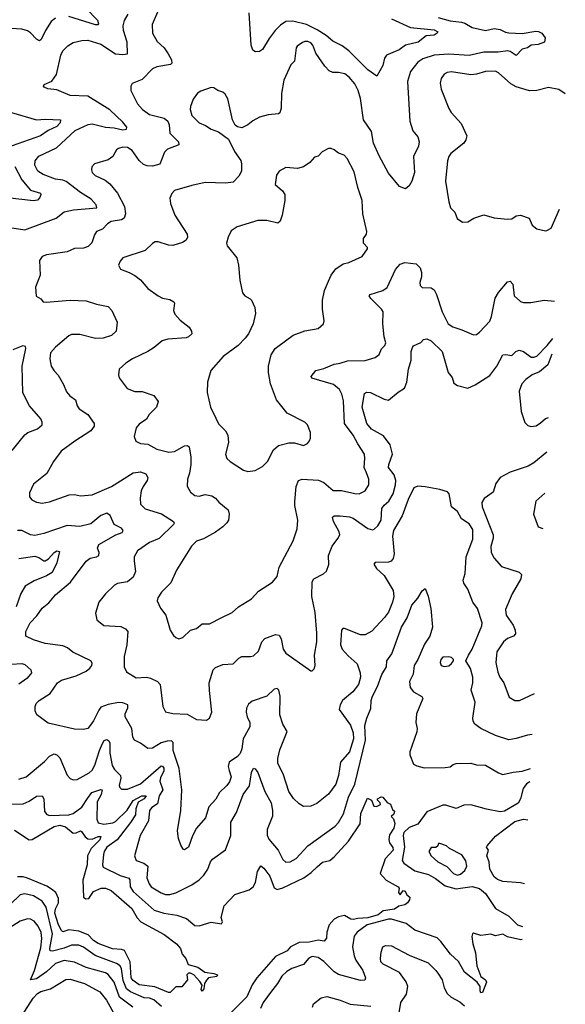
# Model space of a CAD drawing. Extents: x 2057697 to 2160550, y 827490 to 1016834.
# Tile 83 of 256: x 2130351 to 2134070, y 833924 to 840638. Entities that reach past the tile are written whole.
import ezdxf

# ---------------------------------------------------------------- set-up
doc = ezdxf.new("R2010")
doc.units = 0

msp = doc.modelspace()

# ---------------------------------------------------------------- linework, layer by layer
at = {"layer": '0CON20XD'}
for points in [[(2131296.9, 840705), (2131253.3, 840605), (2131256.9, 840545), (2131288.8, 840488.8), (2131335, 840445.6), (2131362.7, 840405), (2131384.5, 840365), (2131388.5, 840341.5), (2131377.7, 840332.3), (2131285, 840316.7), (2131255, 840303.5), (2131185, 840230.6), (2131117.3, 840202.7), (2131108, 840185), (2131109.2, 840155), (2131154.6, 840064.6), (2131187.1, 840025), (2131235, 839992.3), (2131335, 839966.2), (2131361.1, 839945), (2131370.7, 839920.7), (2131373.5, 839865), (2131432.5, 839805), (2131436.2, 839785), (2131358.8, 839755), (2131338.8, 839735), (2131307.1, 839652.9), (2131255, 839638.1), (2131220.7, 839640.7), (2131195, 839650), (2131165, 839677.8), (2131116.4, 839745), (2131085, 839765.3), (2131055, 839767.7), (2131025, 839760.6), (2131009.8, 839750.2), (2130999.4, 839730.6), (2130985, 839705.8), (2130955, 839681.4), (2130860, 839655), (2130842, 839635), (2130839.2, 839615), (2130845.8, 839595), (2130865, 839575.8), (2130932.6, 839542.6), (2130965, 839518.9), (2131016.7, 839455), (2131064.1, 839364.1), (2131071.2, 839315), (2131063.8, 839285), (2131045, 839272.9), (2130975, 839261.6), (2130949.1, 839245), (2130915, 839208.5), (2130875, 839194), (2130859.8, 839170.2), (2130843.7, 839116.3), (2130818, 839092), (2130785, 839080.9), (2130725, 839076.5), (2130675, 839055.6), (2130532.5, 839035), (2130505, 839023.8), (2130485.8, 838995), (2130490, 838895), (2130457.5, 838815), (2130462.7, 838752.7), (2130493.8, 838733.8), (2130510, 838715), (2130530.9, 838710.9), (2130694.5, 838725.5), (2130805, 838721.8), (2130875, 838698.5), (2130952.9, 838682.9), (2130978.8, 838655), (2131015.8, 838575), (2131009.2, 838515), (2130977.5, 838485), (2130920, 838465), (2130866.6, 838463.4), (2130761.1, 838491.1), (2130705, 838490.5), (2130685, 838481.1), (2130594.2, 838405.8), (2130561.9, 838365), (2130556, 838325), (2130566.2, 838275), (2130585, 838243.3), (2130614.1, 838214.1), (2130650.3, 838150.3), (2130670.6, 838100.6), (2130692.6, 838072.6), (2130730.8, 838045), (2130742.5, 838005), (2130755.8, 837985), (2130814.3, 837945), (2130857.5, 837885), (2130857.5, 837865), (2130835, 837834.2), (2130726.4, 837763.6), (2130633.7, 837696.3), (2130580.8, 837625), (2130536.4, 837543.6), (2130445, 837470), (2130418.3, 837411.7), (2130418.8, 837385), (2130432.7, 837362.7), (2130465, 837348), (2130505, 837342), (2130555, 837350.8), (2130688, 837398), (2130725, 837399.2), (2130765, 837391.4), (2130845, 837398.9), (2130976, 837455), (2131125, 837547.5), (2131175, 837554.4), (2131210.3, 837540.3), (2131224.3, 837515), (2131220.8, 837495), (2131191.4, 837455), (2131179.4, 837425), (2131171.9, 837375), (2131175, 837333.3), (2131205, 837303.3), (2131317.8, 837267.8), (2131398.8, 837215), (2131403.3, 837205), (2131398.8, 837195), (2131300.7, 837099.3), (2131235, 837071.9), (2131152.9, 837015), (2131131.9, 836975), (2131130, 836945), (2131139.4, 836875), (2131124.6, 836835.4), (2131085, 836803.6), (2131016.5, 836793.5), (2130997.4, 836782.6), (2130936.4, 836723.6), (2130890, 836665), (2130868.3, 836591.7), (2130876.2, 836545), (2130925, 836506), (2131039.8, 836499.8), (2131072, 836485), (2131088.6, 836465), (2131080.5, 836375), (2131062.2, 836295), (2131062.9, 836225), (2131079.7, 836189.7), (2131145, 836150.8), (2131215, 836153.5), (2131243, 836147), (2131290, 836125), (2131309.2, 836105), (2131325.7, 835955), (2131345, 835918.8), (2131395, 835905.8), (2131492.7, 835902.7), (2131555, 835866.2), (2131625, 835861.2), (2131645.7, 835874.3), (2131660.8, 835915), (2131643.7, 836063.7), (2131643.3, 836115), (2131669.2, 836205), (2131685, 836220), (2131735, 836240), (2131805, 836244.4), (2131845, 836284.2), (2131865, 836294.4), (2131925, 836294.3), (2131945, 836300), (2131977.8, 836332.2), (2132000.6, 836395), (2132021.1, 836418.9), (2132095, 836444.3), (2132119.7, 836439.7), (2132133.3, 836415), (2132146.7, 836345), (2132165, 836317.1), (2132335, 836197.5), (2132345, 836197.5), (2132358.3, 836211.7), (2132363.8, 836235), (2132359.4, 836305), (2132375.6, 836395), (2132377.1, 836455), (2132365.4, 836595), (2132342.7, 836705), (2132344.4, 836805), (2132355, 836826), (2132421.2, 836858.8), (2132442.3, 836877.7), (2132457, 836923), (2132455.8, 836985), (2132481.5, 837048.5), (2132520.5, 837099.5), (2132532.5, 837125), (2132529.4, 837145), (2132490, 837215), (2132482, 837245), (2132495, 837254), (2132535, 837255.5), (2132598.6, 837248.6), (2132625, 837238.9), (2132725, 837169.1), (2132755, 837159.4), (2132766.4, 837163.6), (2132792.8, 837187.2), (2132814.4, 837225), (2132820, 837305), (2132835, 837327.1), (2132866.7, 837355), (2132895.5, 837405), (2132913.6, 837465), (2132914.6, 837495.4), (2132904.3, 837534.3), (2132865.4, 837585), (2132866.2, 837605), (2132893.1, 837675), (2132875, 837738.6), (2132830.1, 837800.1), (2132749.4, 837845), (2132717.1, 837885), (2132685.4, 837995), (2132701.5, 838088.5), (2132715, 838097.1), (2132742.5, 838095), (2132835, 838049.4), (2132865, 838044.3), (2132931.1, 838098.9), (2132974, 838125), (2132990, 838165), (2133000.4, 838255), (2133018.6, 838315), (2133019.2, 838375), (2133027.3, 838402.7), (2133035.9, 838414.1), (2133085, 838436.7), (2133103.9, 838456.1), (2133125, 838461.2), (2133155, 838447.1), (2133231.4, 838375), (2133272.5, 838232.5), (2133297.7, 838197.7), (2133309.5, 838159.6), (2133334.2, 838144.2), (2133405, 838126), (2133455, 838148.6), (2133555, 838210.8), (2133602.5, 838275), (2133645, 838352.5), (2133665, 838355.8), (2133705, 838348), (2133733.8, 838376.2), (2133755, 838384.5), (2133785.6, 838375.6), (2133837.7, 838337.7), (2133855, 838336), (2133875, 838344.2), (2133947.1, 838415), (2133983.9, 838464.5)], [(2130805, 840713.8), (2130880.9, 840635), (2130888.8, 840608.8), (2130885, 840602.9), (2130867.3, 840602.7), (2130685, 840658.6)], [(2130255, 839225.5), (2130385, 839204.5), (2130598.8, 839285), (2130655, 839327.1), (2130718, 839342), (2130876.7, 839355), (2130872.5, 839375), (2130838.6, 839415), (2130765, 839459.6), (2130666.7, 839535), (2130645, 839544.7), (2130595, 839550.8), (2130511.9, 839581.9), (2130475.4, 839605.4), (2130454.4, 839645.5), (2130455.7, 839675), (2130481.7, 839708.3), (2130602, 839765), (2130728.1, 839881.9), (2130816.6, 839923.4), (2130845, 839928), (2130935, 839904.4), (2130995, 839900), (2131055, 839887.3), (2131079.4, 839890.6), (2131082, 839905), (2131055, 839940), (2130965, 840023.1), (2130815, 840116.1), (2130695, 840121.8), (2130605, 840160), (2130543, 840167), (2130517, 840177), (2130512.5, 840185), (2130517.5, 840195), (2130570.3, 840219.7), (2130601.9, 840265), (2130631.5, 840395), (2130645.4, 840424.6), (2130679.8, 840460.2), (2130715, 840482.2), (2130773.8, 840496.2), (2130815, 840498.8), (2130905, 840470.5), (2131004.5, 840404.5), (2131055, 840399.7), (2131085.5, 840404.5), (2131083.5, 840485), (2131058.2, 840565), (2131055.4, 840595), (2131065, 840632), (2131089.6, 840675)], [(2130595, 840648.9), (2130564.6, 840625.4), (2130525.9, 840564.1), (2130497.5, 840502.5), (2130485.6, 840494.5), (2130465, 840504.4), (2130425, 840548.5), (2130405, 840561.5), (2130365, 840572.2), (2130292.6, 840577.4)], [(2133203.3, 840653.3), (2133285, 840630.2), (2133361.7, 840621.7), (2133385, 840614.7), (2133435, 840585.4), (2133525, 840564.1), (2133585, 840577.8), (2133625, 840570.6), (2133662.3, 840552.3), (2133685, 840548), (2133775, 840544.7), (2133869.5, 840559.5), (2133887.4, 840557.4), (2133910, 840545), (2133932.5, 840515), (2133927.5, 840485), (2133885, 840469.2), (2133837.5, 840465), (2133812.5, 840445), (2133775, 840435.8), (2133735, 840393.3), (2133695, 840420), (2133677.5, 840425), (2133612.6, 840417.4), (2133515, 840415.3), (2133415, 840392.7), (2133275, 840403.8), (2133175.3, 840395.3), (2133098.5, 840371.5), (2133065, 840348.9), (2133015.5, 840285), (2132993.6, 840216.4), (2133011.1, 839945), (2133030.2, 839880.2), (2133065, 839838), (2133074.4, 839805), (2133070, 839775), (2133034.5, 839705), (2133042, 839595), (2133023.9, 839536.1), (2133005.9, 839504.1), (2132980, 839485), (2132939.5, 839499.6), (2132865, 839591.2), (2132800.5, 839709.6), (2132763.6, 839795), (2132750, 839875), (2132694.7, 839954.7), (2132675, 840100), (2132657.9, 840155), (2132635, 840200.8), (2132596.9, 840245), (2132567.7, 840267.7), (2132525, 840278.2), (2132485, 840278.2), (2132459.8, 840289.8), (2132430.9, 840320.9), (2132368.9, 840408.9), (2132350, 840465), (2132335, 840480.5), (2132315, 840488.5), (2132295, 840489.4), (2132277.8, 840482.2), (2132243, 840457), (2132236.2, 840445), (2132224.4, 840355.6), (2132199.5, 840330.5), (2132151.9, 840225), (2132135.6, 840135), (2132133.5, 840035), (2132125, 840003.3), (2132114.3, 839995.7), (2132045, 839990), (2131985, 839972.5), (2131941.1, 839948.9), (2131905, 839920), (2131865, 839901.2), (2131835, 839906.2), (2131819.7, 839919.7), (2131800.6, 839955), (2131768.7, 840098.7), (2131750.3, 840130.3), (2131735, 840143.8), (2131702.5, 840155), (2131675, 840173.8), (2131655.8, 840175.8), (2131585, 840150.8), (2131563.6, 840136.4), (2131534, 840095), (2131514.2, 840045), (2131512, 840025), (2131524.2, 839985), (2131575, 839934.2), (2131616.4, 839916.4), (2131655, 839891.1), (2131705, 839872.5), (2131773.1, 839823.1), (2131815, 839740), (2131857.9, 839677.9), (2131863.5, 839655), (2131862.5, 839605), (2131845, 839571.2), (2131805, 839528.8), (2131755, 839523.1), (2131615, 839527.5), (2131525, 839507.1), (2131405, 839472), (2131387.3, 839452.7), (2131375, 839420), (2131378.6, 839385), (2131407.8, 839305), (2131493.1, 839175), (2131495.7, 839155), (2131485.8, 839135), (2131460.5, 839119.5), (2131395, 839098.2), (2131365, 839100), (2131295, 839123.3), (2131275, 839123.1), (2131255, 839111.4), (2131205, 839063.5), (2131055, 839012.9), (2131035, 838992), (2131024.2, 838965), (2131037, 838937), (2131097.5, 838915), (2131135, 838893.8), (2131173.2, 838863.2), (2131225, 838804), (2131295, 838754.3), (2131325, 838740), (2131375, 838730.8), (2131401.2, 838715), (2131406.2, 838705), (2131400, 838655), (2131408.8, 838628.8), (2131445, 838588), (2131505, 838541.2), (2131522, 838515), (2131523.6, 838496.4), (2131501.2, 838475), (2131485, 838468.1), (2131361.7, 838458.3), (2131321.7, 838448.3), (2131268, 838402), (2131225, 838374.2), (2131120, 838325), (2131073.3, 838295), (2131030, 838255), (2131023.8, 838215), (2131028.8, 838195), (2131082.7, 838122.7), (2131135, 838102), (2131185, 838101.4), (2131265, 838076), (2131295.8, 838035), (2131284.2, 837995), (2131232.9, 837945), (2131215, 837914.3), (2131165, 837880), (2131145.5, 837855), (2131130, 837795), (2131143.6, 837763.6), (2131175, 837747.1), (2131225, 837743.1), (2131285, 837709.5), (2131367.8, 837687.8), (2131405, 837693.9), (2131475, 837732.2), (2131495, 837734.2), (2131505.5, 837725.5), (2131516.5, 837655), (2131516.9, 837605), (2131509.1, 837545), (2131494.4, 837505), (2131492.3, 837457.7), (2131514, 837415), (2131545, 837392.2), (2131575, 837388.6), (2131615, 837400.6), (2131660.3, 837390.3), (2131685, 837375.8), (2131708.3, 837348.3), (2131772.5, 837295), (2131778.6, 837265), (2131774.4, 837225), (2131763.7, 837206.3), (2131735, 837180), (2131685, 837144.3), (2131602.6, 837097.4), (2131555, 837081.1), (2131521.9, 837048.1), (2131418.6, 836885), (2131382.1, 836797.9), (2131318, 836735), (2131292, 836695), (2131288.8, 836675), (2131311.2, 836625), (2131347.9, 836577.9), (2131376.2, 836475), (2131398.3, 836438.3), (2131415, 836423.8), (2131435, 836416.7), (2131462.5, 836425), (2131515, 836474), (2131555, 836486), (2131595, 836518), (2131645, 836518), (2131727.9, 836562.1), (2131798.8, 836595), (2131841.2, 836635), (2131931.7, 836688.3), (2131979.7, 836740.3), (2132075, 836801.2), (2132105, 836840), (2132120, 836905), (2132214.3, 837085), (2132241.4, 837165), (2132246.7, 837225), (2132226.9, 837325), (2132227, 837353), (2132235.6, 837454.4), (2132252, 837495), (2132275.6, 837504.4), (2132388.2, 837498.2), (2132425, 837481.2), (2132487.9, 837427.9), (2132545, 837426.4), (2132635, 837406.7), (2132665, 837405.7), (2132705, 837424.2), (2132731.4, 837465), (2132730, 837505), (2132715, 837548), (2132698.9, 837585), (2132704.4, 837645), (2132700.6, 837675), (2132654.7, 837744.7), (2132623.6, 837805), (2132565.4, 837885), (2132557.8, 838037.8), (2132546.7, 838085), (2132531.4, 838115), (2132490.9, 838150.9), (2132342.7, 838192.7), (2132336.7, 838205), (2132368.8, 838245), (2132425, 838258.5), (2132495, 838287.9), (2132535, 838294.6), (2132585, 838312.7), (2132706.6, 838313.4), (2132773.3, 838335), (2132800, 838355), (2132817.4, 838392.6), (2132839.4, 838415), (2132845.6, 838435), (2132834.5, 838475), (2132825.5, 838565), (2132828.9, 838645), (2132817.1, 838665), (2132745, 838736), (2132734, 838755), (2132740, 838765), (2132825, 838790.6), (2132855, 838810.8), (2132913.1, 838935), (2132945, 838970), (2132975, 838982), (2133053.9, 838973.9), (2133081.2, 838945), (2133090, 838915), (2133089.2, 838885), (2133078, 838845), (2133081.2, 838825), (2133095, 838812), (2133155, 838810), (2133175.4, 838795.4), (2133193, 838763), (2133231.1, 838645), (2133271.4, 838565), (2133302.3, 838542.3), (2133363.7, 838523.7), (2133445, 838488), (2133465, 838492), (2133485, 838506), (2133555, 838582), (2133567.9, 838615), (2133592, 838738), (2133615, 838777.8), (2133675, 838851.2), (2133695, 838854), (2133711.9, 838835), (2133722, 838755), (2133765, 838716.2), (2133785, 838710), (2133835, 838710), (2133925, 838724.2), (2133997, 838718.8)], [(2132885, 840644.2), (2133015, 840584.8), (2133175, 840569.6), (2133200.8, 840555), (2133195.8, 840545), (2133175, 840532), (2133122.5, 840527.5), (2133066.3, 840483.7), (2132980, 840465), (2132937.7, 840432.3), (2132851.2, 840395), (2132837.5, 840375), (2132826.9, 840325), (2132785, 840252.5), (2132725, 840295.5), (2132594, 840425), (2132548.5, 840458.6), (2132485, 840491.1), (2132439.4, 840529.4), (2132378.6, 840568.6), (2132305, 840605.5), (2132212.1, 840627.9), (2132165, 840624.6), (2132128.5, 840601.4), (2132093.1, 840565), (2132050.5, 840509.6), (2132005, 840434.5), (2131985, 840420.9), (2131958.1, 840418.1), (2131940.8, 840430.8), (2131928.7, 840465), (2131914, 840684)], [(2134069.9, 840133.2), (2134025, 840162.9), (2133955, 840174.4), (2133875, 840155.5), (2133825, 840152.7), (2133735, 840180.6), (2133699.6, 840199.6), (2133615, 840276.4), (2133595, 840287.5), (2133525, 840284.4), (2133465, 840265.6), (2133425, 840262.5), (2133295, 840282.9), (2133265, 840277.5), (2133244.5, 840265.5), (2133223.4, 840236.6), (2133217.1, 840205), (2133222.9, 840165), (2133275, 840033.3), (2133290.8, 840005), (2133359.9, 839929.9), (2133398.1, 839845), (2133392, 839818), (2133378.6, 839795), (2133290, 839725), (2133275.8, 839705), (2133267.1, 839675), (2133254.2, 839535.8), (2133275.7, 839395.7), (2133288, 839355), (2133316.2, 839325), (2133331.7, 839281.7), (2133368.3, 839258.3), (2133405, 839260), (2133447.5, 839285), (2133515, 839308), (2133585, 839287.5), (2133675, 839277.5), (2133705, 839280), (2133735, 839300), (2133765, 839306), (2133822.5, 839285), (2133845, 839237.5), (2133875, 839212.5), (2133935, 839197.5), (2133945, 839200), (2133973.6, 839216.4), (2134029.3, 839345.4)], [(2130295, 840005.4), (2130465, 839954.6), (2130525, 839960.5), (2130629.2, 839955), (2130627.3, 839935), (2130605, 839910.6), (2130545, 839881.4), (2130493.1, 839846.9), (2130262, 839765)], [(2131905, 837556.2), (2131955, 837564), (2132005, 837592), (2132040, 837625), (2132081.9, 837705), (2132115, 837734.3), (2132185, 837752), (2132225, 837753.3), (2132285, 837733.3), (2132313, 837747), (2132326.7, 837765), (2132333.3, 837785), (2132333, 837823), (2132312.5, 837875), (2132295, 837892.5), (2132175, 837953.8), (2132101.4, 838045), (2132060, 838155), (2132047.7, 838232.3), (2132047.5, 838275), (2132065, 838352.5), (2132092.5, 838395), (2132109.5, 838410.4), (2132215, 838486), (2132295, 838515.8), (2132385, 838532.5), (2132422.5, 838565), (2132426.7, 838585), (2132414, 838665), (2132414.3, 838725), (2132427.9, 838792.1), (2132455.7, 838855), (2132473.6, 838896.4), (2132505, 838940), (2132555, 838974), (2132595, 838982), (2132685, 839023.8), (2132721.2, 839075), (2132721.2, 839085), (2132693.8, 839115), (2132693.8, 839145), (2132713.8, 839175), (2132716.1, 839193.9), (2132690.8, 839315), (2132684.2, 839405), (2132655, 839492.5), (2132630.3, 839600.3), (2132582.3, 839692.3), (2132563.6, 839713.6), (2132525, 839726.7), (2132495, 839750), (2132475, 839758.8), (2132455, 839758.8), (2132412.7, 839737.3), (2132385, 839706.7), (2132359.3, 839700.7), (2132328.8, 839665), (2132285, 839634.3), (2132245, 839623.1), (2132165, 839630), (2132118.8, 839605), (2132101.7, 839578.3), (2132093.3, 839515), (2132141.2, 839471.2), (2132158.8, 839445), (2132159.2, 839405), (2132139.4, 839305), (2132126.8, 839263.2), (2132109.7, 839250.3), (2132035, 839268.1), (2131975, 839268.5), (2131832.5, 839225), (2131792.1, 839197.9), (2131772, 839155), (2131760.8, 839115), (2131764, 839095), (2131831.2, 839015), (2131842, 838965), (2131851.4, 838861.4), (2131870.6, 838775), (2131885.5, 838755.4), (2131922.5, 838735), (2131930, 838725), (2131953.8, 838675), (2131958.8, 838635), (2131943.3, 838565), (2131911.2, 838495), (2131888.8, 838465), (2131840, 838415), (2131737.9, 838342.1), (2131653.3, 838245), (2131631.9, 838165), (2131629.4, 838095), (2131650.6, 837995), (2131688.3, 837921.7), (2131705, 837882), (2131754.5, 837834.5), (2131769.4, 837805), (2131774.4, 837755), (2131753.8, 837675), (2131763.8, 837645), (2131785, 837624), (2131877.5, 837565), (2131905, 837556.2)], [(2130316.6, 839636.6), (2130364.8, 839544.8), (2130425.6, 839475), (2130492, 839455), (2130495.6, 839445), (2130489.1, 839425), (2130472.3, 839407.8), (2130445, 839403.2), (2130265, 839422.5)], [(2130299.6, 837700.4), (2130385, 837806.9), (2130406.9, 837823.1), (2130472.3, 837847.7), (2130503.3, 837875), (2130504.2, 837894.2), (2130494.3, 837915), (2130416.9, 838005), (2130372.4, 838092.4), (2130368.2, 838275), (2130392.5, 838395), (2130389.3, 838409.3), (2130373, 838413), (2130305, 838385.7)], [(2133978.4, 838358), (2133950.4, 838285), (2133895, 838236), (2133843.4, 838216.6), (2133800.9, 838185), (2133773.5, 838155), (2133754.6, 838105), (2133768.5, 837965), (2133795, 837892), (2133815, 837870.8), (2133835, 837862.9), (2133870.9, 837869.1), (2133901.3, 837888.7), (2133935, 837918.8), (2133956.1, 837924.1)], [(2133943.9, 837687.7), (2133855, 837615.5), (2133815.9, 837594.1), (2133695, 837553.3), (2133625, 837515.7), (2133595.8, 837475), (2133578.8, 837415), (2133517, 837373), (2133502, 837345), (2133502.5, 837315), (2133578.8, 837125), (2133577.9, 837102.1), (2133561.2, 837045), (2133564.4, 837004.4), (2133586, 836965), (2133635, 836909.2), (2133755, 836870.8), (2133772, 836855), (2133765.7, 836825), (2133708.3, 836721.7), (2133662.7, 836615), (2133667.2, 836577.2), (2133715, 836508.8), (2133727.8, 836475), (2133729.8, 836450.2), (2133716.7, 836433.3), (2133675, 836417.8), (2133647.5, 836395), (2133603.7, 836326.3), (2133600, 836305), (2133595.6, 836254.4), (2133609.3, 836189.3), (2133623.6, 836153.6), (2133650, 836115), (2133687.7, 836017.7), (2133725, 835996), (2133757.5, 835995), (2133859.1, 836042.4)], [(2133844.8, 835763.7), (2133811.2, 835758.8), (2133733.9, 835736.1), (2133685, 835727.8), (2133595, 835757.5), (2133494.6, 835804.6), (2133453.4, 835833.4), (2133440.8, 835855), (2133438.6, 835875), (2133455.6, 835985), (2133428.9, 836065), (2133438.5, 836115), (2133438.5, 836155), (2133422.6, 836212.6), (2133392.5, 836265), (2133409.2, 836305), (2133435.3, 836344.7), (2133500, 836505), (2133502.7, 836525), (2133471.7, 836621.7), (2133438.9, 836665), (2133406.5, 836755), (2133378.9, 836795), (2133373.5, 836815), (2133387.7, 836862.3), (2133394.2, 836975.8), (2133439.1, 837095), (2133440.4, 837160.4), (2133415, 837199.1), (2133361.8, 837235), (2133335.8, 837285), (2133293.6, 837315), (2133277.3, 837405), (2133267.8, 837417.8), (2133215, 837434.8), (2133115, 837452.1), (2133064, 837456), (2133038.2, 837445), (2132998.2, 837365), (2132958.5, 837255), (2132898.9, 837155), (2132891, 837115), (2132903.8, 836995), (2132896.2, 836963.8), (2132883.5, 836946.5), (2132865, 836937.8), (2132775, 836935.7), (2132764.4, 836925.6), (2132783.3, 836895), (2132835, 836848.6), (2132897.3, 836745), (2132901.3, 836705), (2132892.5, 836665), (2132865, 836597.1), (2132837.8, 836562.2), (2132751.1, 836468.9), (2132705, 836442.5), (2132673, 836443), (2132565, 836486.9), (2132554.3, 836485.7), (2132544.5, 836475.5), (2132538.5, 836375), (2132548.5, 836345), (2132588.9, 836298.9), (2132650.5, 836245), (2132672.5, 836185), (2132674.4, 836155), (2132659.4, 836105), (2132621.4, 836055), (2132551.9, 835995), (2132534.2, 835965), (2132528, 835935), (2132605, 835828.1), (2132624.7, 835775), (2132627, 835735), (2132597.8, 835645), (2132537.1, 835575), (2132524.5, 835485), (2132505.8, 835424.2), (2132455, 835356.9), (2132376.2, 835293.8), (2132335, 835274.3), (2132285, 835272.5), (2132255, 835290.8), (2132217.8, 835327.8), (2132184.4, 835375), (2132145.7, 835495), (2132109.4, 835565), (2132110.5, 835600.5), (2132125, 835658.8), (2132174.5, 835785), (2132144.6, 835835), (2132125, 835896.7), (2132125.7, 836025), (2132117.5, 836065), (2132105, 836076.2), (2132085, 836072), (2132035, 836025.8), (2131935, 835991.4), (2131910.3, 835969.7), (2131897.6, 835942.4), (2131894.3, 835915), (2131900.6, 835885), (2131919.4, 835845), (2131919.4, 835815), (2131874.7, 835735), (2131865.3, 835665), (2131853.2, 835635), (2131835, 835612.5), (2131777.8, 835575), (2131771.8, 835545), (2131777.9, 835517.9), (2131791.5, 835475), (2131780.2, 835439.8), (2131762.5, 835415), (2131712.1, 835367.9), (2131687.2, 835322.8), (2131640.5, 835269.5), (2131617.1, 835195), (2131556, 835125), (2131528.3, 835071.7), (2131501.2, 834995), (2131475, 834977.5), (2131465, 834982.5), (2131448.3, 835008.3), (2131433.3, 835055), (2131426.1, 835106.1), (2131448.6, 835245), (2131456.7, 835385), (2131437.9, 835532.1), (2131396, 835655), (2131397.9, 835707.9), (2131385, 835720.8), (2131355, 835718.6), (2131314.4, 835705.5), (2131255, 835669.4), (2131225, 835667.5), (2131175, 835703.8), (2131133.8, 835725), (2131122.5, 835745), (2131114.4, 835804.5), (2131069.2, 835885), (2131070.6, 835905), (2131087.5, 835945), (2131087.1, 835965), (2131055, 835980), (2131025, 835980.9), (2130955, 835968.3), (2130905, 835949.1), (2130890, 835930), (2130855, 835857.5), (2130825, 835815.6), (2130814.5, 835805.4), (2130785, 835797.8), (2130725, 835799.5), (2130545, 835840.6), (2130467.6, 835897.6), (2130455.8, 835925), (2130456, 835955), (2130464, 835975), (2130483.8, 835995), (2130557.6, 836042.4), (2130608.6, 836115), (2130635, 836133.5), (2130735.8, 836164.2), (2130804, 836195), (2130830, 836215), (2130842.9, 836235), (2130845, 836250), (2130836.7, 836266.7), (2130712.5, 836325), (2130677.5, 836355), (2130645, 836368.9), (2130524.5, 836384.5), (2130445, 836408), (2130393.8, 836435), (2130392, 836465), (2130422.9, 836525), (2130467, 836573), (2130503.1, 836625), (2130549.2, 836660.8), (2130594, 836716), (2130697.8, 836802.2), (2130805, 836946.5), (2130830.8, 836965), (2130874.7, 836975.3), (2130890.6, 836985), (2130893.5, 837005), (2130881.8, 837035), (2130890.7, 837059.3), (2131005.3, 837124.7), (2131048.3, 837141.7), (2131055.8, 837155), (2131045, 837170), (2130994, 837195), (2130967.9, 837257.9), (2130945, 837272.9), (2130905, 837257.3), (2130835, 837200.7), (2130760.8, 837180.8)], [(2133929.6, 837410.2), (2133868, 837355), (2133854.2, 837265), (2133885, 837180), (2133917.2, 837169)], [(2130760.8, 837180.8), (2130675, 837188.2), (2130515.3, 837134.7), (2130455, 837121.5), (2130425, 837124.5), (2130365, 837153.5), (2130335, 837154.5)], [(2130344.7, 836964.6), (2130455, 836978.8), (2130481.1, 836971.1), (2130515, 836946.7), (2130525, 836946.7), (2130548, 836962), (2130586.2, 837005), (2130605, 837015.5), (2130622.5, 837012.5), (2130604.5, 836935), (2130571.2, 836868.8), (2130534.3, 836845.7), (2130448.5, 836811.5), (2130388.6, 836775), (2130357.5, 836725), (2130326.4, 836635)], [(2130345, 835459.6), (2130395, 835475.4), (2130520.8, 835579.2), (2130555, 835616.5), (2130585, 835631.1), (2130605, 835625.6), (2130624.4, 835605), (2130675, 835486.2), (2130694.5, 835464.5), (2130715, 835454.3), (2130742.5, 835457.5), (2130825, 835501.4), (2130845, 835519.2), (2130863.8, 835555), (2130894, 835655), (2130915, 835702.5), (2130927.2, 835722.8), (2130945, 835729.4), (2130959.5, 835719.5), (2130966.1, 835705), (2130964.7, 835635.3), (2130981.5, 835551.5), (2130996.8, 835525), (2131037.3, 835485), (2131039.6, 835465), (2131030, 835415), (2131032.5, 835402.5), (2131045, 835390), (2131085, 835390.5), (2131175, 835427.7), (2131315, 835550), (2131325, 835548.6), (2131333.6, 835535), (2131334.1, 835515), (2131311.2, 835468.8), (2131306.6, 835445), (2131326.7, 835385), (2131300.5, 835345), (2131290.2, 835289.8), (2131252.5, 835265), (2131235.3, 835244.7), (2131227.9, 835175), (2131171.8, 835075), (2131134.4, 834935), (2131144.6, 834904.6), (2131195.9, 834885.9), (2131223.6, 834865), (2131217.9, 834785), (2131232.7, 834745), (2131246.9, 834725), (2131315, 834683.6), (2131345, 834672.7), (2131375, 834671.8), (2131415, 834684.6), (2131525, 834737.5), (2131575, 834773.3), (2131605.3, 834804.7), (2131632.2, 834845), (2131651.1, 834895), (2131665, 834912.5), (2131753.8, 834976.2), (2131790.7, 835075), (2131790.7, 835165), (2131829, 835231), (2131875, 835354.5), (2131916.3, 835413.7), (2131930, 835505), (2131945, 835533.3), (2131955, 835530), (2131975, 835504), (2132020.7, 835375), (2132065, 835298), (2132074.7, 835245), (2132074.2, 835205.8), (2132037.5, 835115), (2132037, 835077), (2132048.9, 835048.9), (2132111.6, 834975), (2132145, 834911.9), (2132165, 834893.5), (2132195, 834895.5), (2132235, 834918.1), (2132314.7, 835005.3), (2132501.5, 835138.6), (2132525, 835164.3), (2132558, 835222), (2132591.6, 835335), (2132634.7, 835425), (2132708.3, 835725), (2132704.2, 835825.8), (2132716.1, 835873.9), (2132745, 835940), (2132747.1, 835995), (2132754.6, 836025), (2132788.9, 836091.1), (2132818.4, 836171.6), (2132851.1, 836225), (2132852.5, 836265), (2132887, 836313), (2132953.6, 836495), (2132991.7, 836558.3), (2133024.3, 836645.7), (2133065, 836692.5), (2133095, 836742.5), (2133115, 836760), (2133135, 836706.7), (2133152.4, 836622.4), (2133164.2, 836495), (2133146.6, 836435), (2133109.7, 836380.3), (2133065.2, 836275), (2133039.7, 836235), (2133032.5, 836175), (2133008.9, 836125), (2133013.3, 836083.3), (2133035, 836053.8), (2133091.7, 836021.7), (2133099.1, 836009.1), (2133056.2, 835905), (2133050.4, 835845), (2133059.7, 835805), (2133058.6, 835781.4), (2133009.4, 835645), (2133010, 835625), (2133035, 835561.2), (2133058.7, 835548.7), (2133107.2, 835537.2), (2133252.1, 835537.9), (2133285, 835543.8), (2133305, 835558.9), (2133325, 835564.6), (2133425, 835568.6), (2133465, 835556.9), (2133525, 835554), (2133615, 835501.2), (2133645, 835490), (2133715, 835506.7), (2133776.4, 835513.6), (2133832.9, 835532.6)], [(2133245, 836228), (2133275, 836232), (2133295, 836246.7), (2133307.5, 836265), (2133307.5, 836275), (2133295, 836288.8), (2133275, 836294), (2133235, 836290), (2133222, 836275), (2133216, 836255), (2133224, 836234), (2133245, 836228)], [(2130295, 836242.1), (2130365, 836247.5), (2130385, 836240), (2130426, 836205), (2130432, 836185), (2130425.5, 836174.5), (2130400.5, 836145), (2130345, 836106.2)], [(2133828.2, 835441.7), (2133805, 835426.9), (2133782.7, 835395), (2133765.4, 835325), (2133748.4, 835295), (2133655, 835239.8), (2133625, 835236.7), (2133533.4, 835253.4), (2133425, 835284.6), (2133378.3, 835281.7), (2133325, 835257.8), (2133255, 835280.5), (2133235, 835281.5), (2133126.9, 835235), (2133065, 835152.7), (2133005, 835128.9), (2132969.6, 835095), (2132964.7, 835075), (2132973, 834995), (2132958.6, 834905), (2132970, 834885), (2133045, 834834.7), (2133138.4, 834808.4), (2133185, 834782.4), (2133251.2, 834731.2), (2133325, 834711.7), (2133356, 834715), (2133435, 834726.6), (2133485, 834712.5), (2133525, 834680), (2133595, 834575.8), (2133685, 834525.6), (2133745, 834466.4), (2133779.2, 834454.8)], [(2130295, 835288.2), (2130375, 835290), (2130415, 835308.2), (2130465, 835342.5), (2130504.5, 835344.5), (2130515.4, 835325.4), (2130518.9, 835238.9), (2130535, 835218.1), (2130555, 835211.1), (2130685, 835216.1), (2130715, 835224.6), (2130775, 835267.2), (2130812.1, 835327.9), (2130843.1, 835366.9), (2130905, 835388.5), (2130913.8, 835385), (2130906.9, 835355), (2130879.4, 835305), (2130875.8, 835185.8), (2130885, 835160.5), (2130925, 835151.2), (2130985, 835160), (2131005, 835170.6), (2131083.2, 835246.8), (2131125, 835313.8), (2131184.4, 835345), (2131212.5, 835345), (2131198.9, 835325), (2131157.9, 835302.1), (2131143, 835257), (2131139.4, 835215), (2131105.8, 835164.2), (2131014.9, 835045.1), (2130944.6, 834995), (2130927.2, 834965), (2130922.9, 834945), (2130914.6, 834875), (2130919.8, 834859.8), (2131035, 834802.9), (2131095, 834783.6), (2131102.7, 834772.7), (2131103.7, 834725), (2131125, 834693.1), (2131267.8, 834565), (2131334.1, 834544.1), (2131421.5, 834531.4), (2131487.8, 834507.8), (2131545, 834460), (2131575, 834458.8), (2131655, 834483.3), (2131726.7, 834473.3), (2131732.5, 834485), (2131724, 834515), (2131745.6, 834595), (2131817.9, 834672.1), (2131915, 834703.5), (2131942.9, 834725), (2131957.5, 834755), (2131971.5, 834828.5), (2131995, 834867.5), (2132015, 834852), (2132055, 834796.5), (2132085, 834718.1), (2132105, 834706.4), (2132145, 834717.1), (2132287.1, 834785), (2132338.7, 834821.3), (2132379.6, 834860.4), (2132415, 834892.2), (2132463.8, 834905), (2132495, 834928.6), (2132592.7, 835037.2), (2132672.1, 835155), (2132676.7, 835225), (2132721.7, 835328.3), (2132750, 835315), (2132764, 835274), (2132783, 835273), (2132810, 835285), (2132808.3, 835298.3), (2132790, 835315), (2132790, 835325), (2132815, 835337.5), (2132827, 835337), (2132855, 835300), (2132879.3, 835289.3), (2132893, 835253), (2132905, 835240), (2132900, 835220), (2132882.5, 835205), (2132898.3, 835188.3), (2132907.3, 835157.3), (2132900.9, 835125), (2132870.9, 835079.1), (2132866.5, 835046.5), (2132872, 835025), (2132893.2, 834993.2), (2132895.5, 834975), (2132841.2, 834915), (2132808.8, 834815), (2132849.2, 834769.2), (2132930, 834725), (2132937.5, 834715), (2132933.3, 834685), (2132945, 834670), (2132965, 834700), (2132977.5, 834695), (2132990, 834670), (2133009.2, 834655), (2133007.5, 834635), (2132994.3, 834615)], [(2130315, 835110.5), (2130415, 835044.4), (2130435, 835047.9), (2130585, 835136.8), (2130625, 835146.1), (2130663, 835133), (2130715, 835090.9), (2130735, 835092.2), (2130765, 835105.7), (2130773.1, 835103.1), (2130796.4, 835065), (2130815, 835051.3), (2130845, 835048.9), (2130885, 835067.2), (2130905, 835067.8), (2130896.2, 835045), (2130837.5, 834985), (2130814.1, 834935), (2130811.5, 834875), (2130781, 834771.1), (2130785, 834654.5), (2130802, 834642), (2130822.5, 834645), (2130855, 834691.8), (2130906.7, 834715), (2130935, 834715.4), (2130975, 834698.9), (2131115, 834576.7), (2131152.2, 834512.2), (2131176.5, 834486.5), (2131335, 834400), (2131420.8, 834335), (2131446.2, 834305), (2131458.8, 834265), (2131483.8, 834235), (2131499.4, 834195), (2131565, 834176.2), (2131612.5, 834142.5), (2131675, 834134.2), (2131700, 834125), (2131695, 834112.5), (2131636.8, 834103.2), (2131625, 834088.8)], [(2133792.3, 834745.8), (2133765, 834752.5), (2133645, 834760.8), (2133607.5, 834775), (2133585, 834792.5), (2133554.4, 834845), (2133551.2, 834895), (2133534, 834935), (2133546, 834975), (2133533.8, 834995), (2133536.2, 835005), (2133595, 835070.8), (2133725, 835170), (2133785, 835186.9), (2133814.8, 835181.3)], [(2133335, 834804.7), (2133355, 834811.3), (2133385.6, 834835), (2133398.1, 834865), (2133391.7, 834901.7), (2133365, 834944), (2133280, 834985), (2133260, 835005), (2133215, 835020), (2133205, 835020), (2133200, 835005), (2133187, 834993), (2133155, 834993.3), (2133140, 834965), (2133156.2, 834935), (2133200, 834895), (2133263.3, 834863.3), (2133308.6, 834815), (2133335, 834804.7)], [(2131625, 834088.8), (2131610, 834065), (2131605, 834030), (2131595, 834014), (2131588.8, 834025), (2131593.8, 834055), (2131578.9, 834078.9), (2131537.1, 834125), (2131515, 834135.5), (2131502.5, 834135), (2131490, 834125), (2131495, 834090), (2131456.4, 834043.6), (2131415, 834042.5), (2131376.1, 834003.9), (2131365, 834003.8), (2131273, 834043), (2131165, 834057.1), (2131124.4, 834085), (2131110.8, 834105), (2131103.9, 834213.9), (2131065, 834290), (2131045, 834297.5), (2130982.4, 834302.4), (2130885, 834339.1), (2130855, 834358.8), (2130817.3, 834397.3), (2130753.3, 834423.3), (2130685, 834432.5), (2130645, 834418.2), (2130635, 834427.3), (2130615, 834465.5), (2130590.4, 834545), (2130593.8, 834575), (2130614.8, 834615), (2130614.8, 834645), (2130597.3, 834685), (2130568.2, 834708.2), (2130535, 834728.7), (2130405, 834784), (2130375, 834792.1), (2130335, 834793.4)], [(2131318, 833908), (2131265, 833954.8), (2131235, 833965.7), (2131198.5, 833968.5), (2131105, 834008.5), (2131079.8, 834029.8), (2131056.5, 834085), (2131045, 834165.6), (2131034.7, 834185), (2131011.7, 834201.7), (2130865, 834257.1), (2130785, 834313), (2130753.4, 834326.6), (2130705, 834327), (2130653.3, 834306.7), (2130575, 834286.5), (2130559.2, 834289.2), (2130557, 834305), (2130575.5, 834405), (2130530.5, 834585), (2130505, 834626.2), (2130445, 834663.8), (2130385, 834676.2), (2130355, 834670), (2130286.2, 834605)], [(2132994.3, 834615), (2132975, 834600.9), (2132935, 834592.1), (2132905, 834572.6), (2132828.3, 834561.7), (2132795, 834533.8), (2132725, 834513.5), (2132655, 834509.8), (2132625, 834501.3), (2132606.9, 834505), (2132565, 834528.4), (2132525, 834520.3), (2132495, 834503.4), (2132459.6, 834465), (2132443.8, 834416.2), (2132441.4, 834375), (2132426.2, 834355), (2132385, 834361), (2132325, 834347.8), (2132254.7, 834344.7), (2132197.3, 834315), (2132172.9, 834287.1), (2132095, 834249.7), (2131967.1, 834105), (2131935, 834055.4), (2131899.7, 833975), (2131790.6, 833865)], [(2131121.6, 833905), (2131031.2, 833971.2), (2130993.8, 834075), (2130955, 834127.2), (2130935, 834137.9), (2130805, 834174.2), (2130725, 834212), (2130655, 834222.6), (2130595, 834201.8), (2130532.7, 834145), (2130465, 834096.5), (2130425, 834090), (2130452, 834155), (2130495, 834309.2), (2130501.7, 834371.7), (2130497.8, 834412.2), (2130476.9, 834456.9), (2130449.9, 834489.9), (2130425, 834504.6), (2130405, 834507.5), (2130355, 834490), (2130255, 834426.4)], [(2133775.5, 834366), (2133766.9, 834363.1), (2133675, 834384.5), (2133645, 834400.8), (2133595, 834390), (2133561.7, 834401.7), (2133495, 834393.3), (2133445, 834408.8), (2133437.5, 834405), (2133433.9, 834386.1), (2133439.4, 834335), (2133457.8, 834275), (2133467.5, 834185), (2133493.6, 834113.6), (2133525, 834090), (2133533.2, 834075), (2133505.4, 834004.6), (2133495, 834000.8), (2133488.6, 834015), (2133490.6, 834045), (2133470, 834075), (2133382.8, 834142.8), (2133341.5, 834215), (2133286.9, 834265), (2133222.5, 834352.5), (2133197.2, 834377.2), (2133045, 834428.2), (2132985, 834475.4), (2132884.3, 834504.3), (2132865, 834504), (2132718.8, 834465), (2132652.2, 834415), (2132630.8, 834389.2), (2132620.4, 834315), (2132630.9, 834255), (2132642.5, 834225), (2132688.7, 834155), (2132707.1, 834105), (2132702.5, 834087.5), (2132675, 834085.7), (2132525, 834126), (2132494.6, 834145), (2132425, 834214.7), (2132385, 834242.9), (2132345, 834250.5), (2132322.6, 834237.4), (2132284.6, 834195.4), (2132205, 834167.9), (2132172.1, 834147.9), (2132138.8, 834115), (2132109.1, 834065), (2132059.5, 834005), (2132011.4, 833935), (2131992.9, 833895)], [(2132936.4, 833865), (2132949.6, 833935), (2132988.3, 833991.7), (2132995.4, 834045), (2132985, 834075.7), (2132940.8, 834140.8), (2132827.6, 834197.6), (2132813.6, 834213.6), (2132810, 834235), (2132815, 834280), (2132826.7, 834315), (2132844.3, 834325.7), (2132885, 834322), (2133005, 834259.4), (2133135.4, 834205.4), (2133188.1, 834155), (2133200.5, 834135), (2133230, 834090), (2133244.6, 834035), (2133265, 833997.8), (2133291.4, 833971.4), (2133350.2, 833940.2), (2133382.4, 833912.4)], [(2130365, 833844.2), (2130442.6, 833965), (2130472.5, 833997.5), (2130495, 834010.6), (2130560.6, 834029.4), (2130665, 834093.5), (2130695.5, 834094.5), (2130792, 834065), (2130898.2, 834008.2), (2130941.7, 833951.7), (2131000.9, 833845)], [(2132346.7, 833905), (2132353.6, 833926.4), (2132405, 833966.7), (2132444.3, 833975.7), (2132535, 833952.5), (2132604, 833924), (2132745, 833910.6)]]:
    msp.add_lwpolyline(points, dxfattribs=at)

doc.saveas('drawing.dxf')
